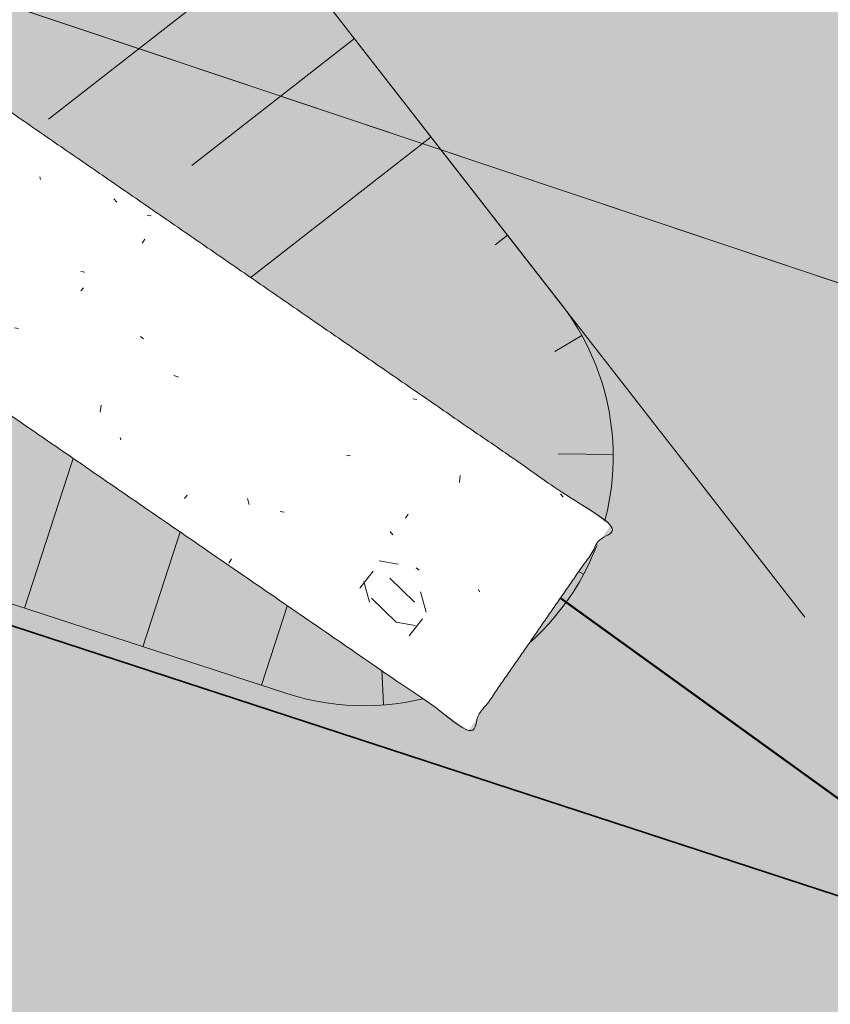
# Model space of a CAD drawing. Header units: metres. Extents: x -5203299 to 2078834, y 245743 to 5816291.
# Tile 145 of 256: x 366428.63 to 366431.88, y 5814064.17 to 5814068.12. Entities that reach past the tile are written whole.
import ezdxf

# ---------------------------------------------------------------- set-up
doc = ezdxf.new("R2010")
doc.units = ezdxf.units.M
doc.header["$LTSCALE"] = 0.5
for name, color, linetype, lineweight, true_color in [('01_CS-570-Pflanzung_Ansaat', 7, 'Continuous', 5, 0x7a8e1e), ('01_CS-570-Pflanzung_Strauch', 7, 'Continuous', 9, 0xa3b35b), ('30 -34 Innenwände- 4 Türen_Fenster', 7, 'Continuous', 15, 0x9955ff)]:
    doc.layers.add(name, color=color, linetype=linetype, lineweight=lineweight, true_color=true_color)
doc.layers.add('30 -39 Baustelle- Fläche', color=7, linetype='Continuous', lineweight=15)
doc.layers.add('Keine', color=7, linetype='Continuous', lineweight=9)

# ---------------------------------------------------------------- blocks, each defined once
blk = doc.blocks.new('_25-01-10_187 KRA_CS_LP4_Außenanlagenplan (3D)')
at = {"layer": '01_CS-570-Pflanzung_Ansaat', "linetype": 'Continuous', "lineweight": 0}
h = blk.add_hatch(color=64, dxfattribs=at)
edge = h.paths.add_edge_path()
edge.add_line((366347.6125870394, 5814095.047651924), (366342.1878465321, 5814095.047666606))
edge.add_line((366342.1878465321, 5814095.047666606), (366342.1878464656, 5814094.749421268))
edge.add_line((366342.1878464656, 5814094.749421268), (366344.8515543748, 5814090.489374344))
edge.add_arc((366346.5473399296, 5814091.549709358), 1.999999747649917, 212.0167778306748, 253.3993677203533)
edge.add_line((366345.9759421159, 5814089.633070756), (366352.2648281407, 5814087.75819651))
edge.add_line((366352.2648281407, 5814087.75819651), (366352.2658255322, 5814087.756634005))
edge.add_line((366352.2658255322, 5814087.756634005), (366384.2904091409, 5814078.203527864))
edge.add_line((366384.2904091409, 5814078.203527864), (366424.0770738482, 5814064.751977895))
edge.add_line((366424.0770738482, 5814064.751977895), (366437.8765013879, 5814061.92687298))
edge.add_line((366437.8765013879, 5814061.92687298), (366440.4942574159, 5814061.226269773))
edge.add_line((366440.4942574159, 5814061.226269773), (366440.2684288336, 5814062.377861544))
edge.add_line((366440.2684288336, 5814062.377861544), (366439.7584427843, 5814064.878200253))
edge.add_arc((366438.386689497, 5814064.598408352), 1.399996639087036, 11.52829506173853, 18.45850549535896)
edge.add_arc((366439.3554524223, 5814064.952580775), 0.370091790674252, -94.00137556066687, 13.92950371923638, ccw=False)
edge.add_line((366439.3296272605, 5814064.583391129), (366426.4588870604, 5814068.889446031))
edge.add_arc((366426.7757232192, 5814069.837926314), 0.9999999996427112, 195.4118458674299, 251.52830332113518, ccw=False)
edge.add_line((366425.8116827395, 5814069.572170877), (366423.3712553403, 5814078.424937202))
edge.add_arc((366422.4072148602, 5814078.159181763), 0.9999999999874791, 15.41184586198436, 62.10450738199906)
edge.add_line((366422.8750751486, 5814079.042984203), (366417.1859556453, 5814082.054644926))
edge.add_arc((366417.6538159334, 5814082.938447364), 0.9999999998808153, 179.9999872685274, 242.10450739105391, ccw=False)
edge.add_line((366416.6538159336, 5814082.938447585), (366416.6538177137, 5814090.939532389))
edge.add_line((366416.6538177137, 5814090.939532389), (366416.5985367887, 5814090.9395324))
edge.add_line((366416.5985367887, 5814090.9395324), (366416.5985362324, 5814088.439532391))
edge.add_line((366416.5985362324, 5814088.439532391), (366413.9933975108, 5814088.43953297))
edge.add_line((366413.9933975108, 5814088.43953297), (366413.9933974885, 5814088.33953297))
edge.add_line((366413.9933974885, 5814088.33953297), (366407.9933974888, 5814088.339534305))
edge.add_line((366407.9933974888, 5814088.339534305), (366407.993397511, 5814088.439534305))
edge.add_line((366407.993397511, 5814088.439534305), (366407.7195277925, 5814088.439534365))
edge.add_arc((366407.7195273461, 5814086.439534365), 2.000000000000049, 89.99998728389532, 114.0178365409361)
edge.add_line((366406.9054853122, 5814088.266371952), (366403.1862724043, 5814086.609084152))
edge.add_line((366403.1862724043, 5814086.609084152), (366403.2269745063, 5814086.517742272))
edge.add_line((366403.2269745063, 5814086.517742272), (366397.7464617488, 5814084.075616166))
edge.add_line((366397.7464617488, 5814084.075616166), (366397.7057596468, 5814084.166958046))
edge.add_line((366397.7057596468, 5814084.166958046), (366394.9655032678, 5814082.945894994))
edge.add_line((366394.9655032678, 5814082.945894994), (366394.916660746, 5814083.055505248))
edge.add_line((366394.916660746, 5814083.055505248), (366397.6569171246, 5814084.276568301))
edge.add_line((366397.6569171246, 5814084.276568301), (366397.502249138, 5814084.623667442))
edge.add_line((366397.502249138, 5814084.623667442), (366402.9827618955, 5814087.065793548))
edge.add_line((366402.9827618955, 5814087.065793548), (366403.1374298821, 5814086.718694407))
edge.add_line((366403.1374298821, 5814086.718694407), (366406.8799590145, 5814088.386371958))
edge.add_arc((366407.6940009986, 5814086.559534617), 1.999999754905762, 89.99998578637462, 114.0178381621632, ccw=False)
edge.add_line((366407.6940014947, 5814088.559534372), (366407.9933975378, 5814088.559534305))
edge.add_line((366407.9933975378, 5814088.559534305), (366407.9933976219, 5814088.939534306))
edge.add_line((366407.9933976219, 5814088.939534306), (366413.993397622, 5814088.93953297))
edge.add_line((366413.993397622, 5814088.93953297), (366413.9933975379, 5814088.559532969))
edge.add_line((366413.9933975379, 5814088.559532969), (366414.3882588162, 5814088.559532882))
edge.add_line((366414.3882588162, 5814088.559532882), (366414.3882591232, 5814089.939532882))
edge.add_line((366414.3882591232, 5814089.939532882), (366409.9933978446, 5814089.939533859))
edge.add_line((366409.9933978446, 5814089.939533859), (366409.9933978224, 5814089.839533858))
edge.add_line((366409.9933978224, 5814089.839533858), (366407.6131684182, 5814089.839534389))
edge.add_arc((366407.6131676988, 5814086.939534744), 2.899999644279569, 89.9999857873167, 114.017838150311)
edge.add_line((366406.4328068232, 5814089.588448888), (366404.2958386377, 5814088.636212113))
edge.add_line((366404.2958386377, 5814088.636212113), (366404.2551365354, 5814088.727553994))
edge.add_line((366404.2551365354, 5814088.727553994), (366400.1447519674, 5814086.895959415))
edge.add_line((366400.1447519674, 5814086.895959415), (366400.1854540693, 5814086.804617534))
edge.add_line((366400.1854540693, 5814086.804617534), (366394.7049413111, 5814084.362491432))
edge.add_line((366394.7049413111, 5814084.362491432), (366394.6642392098, 5814084.453833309))
edge.add_line((366394.6642392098, 5814084.453833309), (366391.9239828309, 5814083.232770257))
edge.add_line((366391.9239828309, 5814083.232770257), (366391.8751403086, 5814083.342380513))
edge.add_line((366391.8751403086, 5814083.342380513), (366394.6153966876, 5814084.563443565))
edge.add_line((366394.6153966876, 5814084.563443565), (366394.460728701, 5814084.910542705))
edge.add_line((366394.460728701, 5814084.910542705), (366399.9412414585, 5814087.352668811))
edge.add_line((366399.9412414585, 5814087.352668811), (366400.0959094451, 5814087.005569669))
edge.add_line((366400.0959094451, 5814087.005569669), (366404.2062940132, 5814088.837164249))
edge.add_line((366404.2062940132, 5814088.837164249), (366404.051626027, 5814089.18426339))
edge.add_line((366404.051626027, 5814089.18426339), (366406.1885942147, 5814090.136500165))
edge.add_arc((366407.6131676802, 5814086.939534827), 3.499999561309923, 89.99998575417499, 114.01783812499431, ccw=False)
edge.add_line((366407.6131685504, 5814090.439534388), (366409.9933979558, 5814090.439533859))
edge.add_line((366409.9933979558, 5814090.439533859), (366409.9933978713, 5814090.059533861))
edge.add_line((366409.9933978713, 5814090.059533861), (366414.38825915, 5814090.059532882))
edge.add_line((366414.38825915, 5814090.059532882), (366414.3882593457, 5814090.939532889))
edge.add_line((366414.3882593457, 5814090.939532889), (366407.6131686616, 5814090.93953439))
edge.add_arc((366407.6131676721, 5814086.93953489), 3.999999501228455, 89.99998582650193, 114.0178381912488)
edge.add_line((366405.985083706, 5814090.593209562), (366391.4662944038, 5814084.123611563))
edge.add_arc((366389.8382103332, 5814087.777286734), 3.999999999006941, 225.4861523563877, 294.01783662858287, ccw=False)
edge.add_line((366387.0338838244, 5814084.924962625), (366380.8747358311, 5814090.980467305))
edge.add_arc((366378.0704093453, 5814088.128143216), 3.999999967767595, 45.48615234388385, 89.99998715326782)
edge.add_line((366378.0704102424, 5814092.128143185), (366356.1933888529, 5814092.128148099))
edge.add_arc((366356.1933889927, 5814093.128147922), 0.9999998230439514, 212.5512370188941, 269.9999919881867, ccw=False)
edge.add_line((366355.3504785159, 5814092.590094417), (366353.8018947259, 5814095.047650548))
edge.add_line((366353.8018947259, 5814095.047650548), (366347.6127420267, 5814095.047651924))
edge.add_line((366347.6127420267, 5814095.047651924), (366347.6125870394, 5814095.047651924))
at = {"layer": '01_CS-570-Pflanzung_Strauch', "linetype": 'Continuous', "lineweight": 0}
h = blk.add_hatch(color=73, dxfattribs=at)
edge = h.paths.add_edge_path()
edge.add_arc((366430.1944217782, 5814073.992017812), 2.599999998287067, 196.270702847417, 239.810734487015)
edge.add_line((366428.8869909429, 5814071.744658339), (366439.0906874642, 5814065.808524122))
edge.add_arc((366438.3866862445, 5814064.598407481), 1.399999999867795, 18.458497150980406, 59.81073447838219, ccw=False)
edge.add_arc((366439.3554524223, 5814064.952580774), 0.3700917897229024, -94.00137557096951, 13.929503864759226, ccw=False)
edge.add_line((366439.3296272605, 5814064.583391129), (366426.4588870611, 5814068.88944603))
edge.add_arc((366426.7757232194, 5814069.837926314), 0.9999999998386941, 195.411845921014, 251.5283033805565, ccw=False)
edge.add_line((366425.8116827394, 5814069.572170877), (366423.3712553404, 5814078.424937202))
edge.add_arc((366422.4072148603, 5814078.159181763), 1.00000000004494, 15.41184586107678, 62.10450737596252)
edge.add_line((366422.8750751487, 5814079.042984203), (366417.1859556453, 5814082.054644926))
edge.add_arc((366417.6538159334, 5814082.938447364), 0.9999999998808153, 179.9999872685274, 242.10450739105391, ccw=False)
edge.add_line((366416.6538159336, 5814082.938447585), (366416.6538177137, 5814090.939532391))
edge.add_line((366416.6538177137, 5814090.939532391), (366419.1933980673, 5814090.939531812))
edge.add_line((366419.1933980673, 5814090.939531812), (366419.1933970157, 5814086.21369974))
edge.add_arc((366421.1933970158, 5814086.213699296), 2.000000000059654, 179.9999872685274, 242.9097485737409)
edge.add_line((366420.2826101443, 5814084.433118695), (366424.4003221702, 5814082.326862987))
edge.add_arc((366423.4895352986, 5814080.546282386), 2.000000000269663, 16.270702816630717, 62.90974856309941, ccw=False)
edge.add_line((366425.4094326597, 5814081.106634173), (366427.6985552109, 5814073.263560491))
h = blk.add_hatch(color=73, dxfattribs=at)
edge = h.paths.add_edge_path()
edge.add_arc((366430.1944217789, 5814073.992017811), 2.599999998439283, 196.2707028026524, 239.8107344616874)
edge.add_line((366428.8869909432, 5814071.744658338), (366439.0906874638, 5814065.808524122))
edge.add_arc((366438.3866862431, 5814064.598407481), 1.400000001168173, 18.458497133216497, 59.810734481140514, ccw=False)
edge.add_arc((366439.3554524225, 5814064.952580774), 0.3700917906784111, -94.00137556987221, 13.929503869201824, ccw=False)
edge.add_line((366439.3296272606, 5814064.583391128), (366426.4588870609, 5814068.88944603))
edge.add_arc((366426.775723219, 5814069.837926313), 0.9999999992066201, 195.4118459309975, 251.5283033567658, ccw=False)
edge.add_line((366425.8116827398, 5814069.572170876), (366423.3712553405, 5814078.424937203))
edge.add_arc((366422.4072148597, 5814078.159181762), 1.000000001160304, 15.41184590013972, 62.10450736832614)
edge.add_line((366422.8750751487, 5814079.042984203), (366417.1859556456, 5814082.054644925))
edge.add_arc((366417.6538159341, 5814082.938447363), 1.000000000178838, 179.9999872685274, 242.1045073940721, ccw=False)
edge.add_line((366416.6538159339, 5814082.938447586), (366416.6538177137, 5814090.939532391))
edge.add_line((366416.6538177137, 5814090.939532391), (366419.1933980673, 5814090.939531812))
edge.add_line((366419.1933980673, 5814090.939531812), (366419.1933970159, 5814086.21369974))
edge.add_arc((366421.1933970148, 5814086.213699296), 1.999999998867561, 179.9999872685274, 242.9097485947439)
edge.add_line((366420.2826101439, 5814084.433118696), (366424.4003221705, 5814082.326862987))
edge.add_arc((366423.4895352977, 5814080.546282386), 2.000000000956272, 16.270702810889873, 62.90974850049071, ccw=False)
edge.add_line((366425.4094326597, 5814081.106634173), (366427.6985552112, 5814073.26356049))
at = {"layer": '01_CS-570-Pflanzung_Ansaat', "lineweight": 9, "flags": 128}
blk.add_lwpolyline([(366384.2904091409, 5814078.203527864), (366424.0770738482, 5814064.751977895), (366437.8765013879, 5814061.92687298), (366440.4942574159, 5814061.226269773), (366440.2684288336, 5814062.377861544), (366439.7584427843, 5814064.878200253, 0.03024796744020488), (366439.3296272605, 5814064.583391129), (366426.4588870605, 5814068.889446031, -0.2498678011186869), (366425.8116827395, 5814069.572170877), (366423.3712553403, 5814078.424937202, 0.2066016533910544), (366422.8750751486, 5814079.042984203), (366417.1859556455, 5814082.054644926, -0.2778157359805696), (366416.6538159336, 5814082.938447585), (366416.6538177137, 5814090.939532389), (366416.5985367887, 5814090.9395324), (366416.5985362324, 5814088.439532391), (366413.9933975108, 5814088.43953297)], format="xyb", dxfattribs=at)
at = {"layer": '01_CS-570-Pflanzung_Strauch', "lineweight": 9, "flags": 128}
for points in [[(366427.6985552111, 5814073.26356049, 0.1922982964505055), (366428.8869909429, 5814071.744658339), (366439.0906874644, 5814065.808524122, -0.1824170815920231), (366439.3296272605, 5814064.583391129), (366426.4588870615, 5814068.88944603, -0.2498678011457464), (366425.8116827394, 5814069.572170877), (366423.3712553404, 5814078.424937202, 0.2066016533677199), (366422.8750751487, 5814079.042984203), (366417.1859556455, 5814082.054644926, -0.2778157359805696), (366416.6538159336, 5814082.938447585), (366416.6538177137, 5814090.939532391), (366419.1933980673, 5814090.939531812), (366419.1933970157, 5814086.21369974, 0.2816041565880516), (366420.2826101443, 5814084.433118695), (366424.4003221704, 5814082.326862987, -0.2063577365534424), (366425.4094326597, 5814081.106634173)], [(366427.6985552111, 5814073.263560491, 0.1922982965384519), (366428.8869909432, 5814071.744658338), (366439.0906874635, 5814065.808524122, -0.182417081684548), (366439.3296272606, 5814064.583391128), (366426.4588870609, 5814068.88944603, -0.2498678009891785), (366425.8116827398, 5814069.572170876), (366423.3712553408, 5814078.424937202, 0.2066016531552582), (366422.8750751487, 5814079.042984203), (366417.1859556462, 5814082.054644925, -0.2778157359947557), (366416.6538159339, 5814082.938447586), (366416.6538177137, 5814090.939532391), (366419.1933980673, 5814090.939531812), (366419.1933970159, 5814086.21369974, 0.2816041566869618), (366420.2826101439, 5814084.433118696), (366424.4003221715, 5814082.326862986, -0.2063577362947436), (366425.4094326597, 5814081.106634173)]]:
    blk.add_lwpolyline(points, format="xyb", close=True, dxfattribs=at)
at = {"layer": '01_CS-570-Pflanzung_Strauch', "lineweight": 9}
blk.add_open_spline([(366342.1878464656, 5814094.749421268), (366342.1878464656, 5814094.748537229), (366342.1878464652, 5814094.747653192), (366341.1798506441, 5814094.747726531), (366340.171854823, 5814094.747799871), (366337.3343535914, 5814094.748019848), (366334.4968523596, 5814094.748239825), (366334.4968523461, 5814094.688152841), (366334.4968523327, 5814094.628065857), (366327.7219995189, 5814094.628110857), (366320.9471467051, 5814094.628155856), (366332.1265289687, 5814091.797669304), (366343.3059112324, 5814088.967182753), (366363.2136738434, 5814083.027267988), (366383.1214364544, 5814077.087353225), (366392.0748372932, 5814074.06528716), (366401.0282381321, 5814071.043221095), (366401.0765610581, 5814071.066375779), (366401.1973047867, 5814071.0582524), (366401.2420906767, 5814071.028833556), (366401.2624251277, 5814071.103163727), (366401.4355123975, 5814071.201891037), (366401.5841728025, 5814071.161222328), (366401.6829003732, 5814070.988135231), (366401.6625661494, 5814070.913804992), (366401.7303871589, 5814070.917003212), (366401.8644485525, 5814070.820185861), (366401.8827386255, 5814070.754799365), (366423.1312904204, 5814063.582717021), (366444.3798422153, 5814056.410634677), (366469.327629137, 5814048.305919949), (366494.2754160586, 5814040.201205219), (366511.7724507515, 5814034.485934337), (366529.2694854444, 5814028.770663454), (366536.0155532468, 5814026.578927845), (366542.7616210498, 5814024.387192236), (366543.9087513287, 5814024.027379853), (366547.4509671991, 5814023.175067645), (366552.3342116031, 5814022.692710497), (366557.237259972, 5814022.889842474), (366560.8231028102, 5814023.534404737), (366561.9892418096, 5814023.826796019), (366562.0974393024, 5814024.537989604), (366562.6721813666, 5814026.682052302), (366564.1146917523, 5814029.364975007), (366566.1446734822, 5814031.63611671), (366567.9641070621, 5814032.907727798), (366568.595742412, 5814033.252023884), (366577.0532424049, 5814039.360788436), (366588.0106103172, 5814047.275181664), (366588.3301371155, 5814047.652442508), (366588.4367999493, 5814047.867623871), (366589.3351723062, 5814049.707854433), (366590.233544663, 5814051.548084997), (366590.5465351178, 5814052.202749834), (366590.8595255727, 5814052.857414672), (366591.2066977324, 5814053.602103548), (366591.5538698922, 5814054.346792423), (366591.536609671, 5814054.34645366), (366591.5193494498, 5814054.346114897), (366590.7769290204, 5814054.345784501), (366590.0345085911, 5814054.345454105), (366584.5361519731, 5814049.284233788), (366574.4418104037, 5814043.047733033), (366566.9237650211, 5814041.125226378), (366561.3714401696, 5814039.705391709), (366560.1411397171, 5814038.98736164), (366556.0471913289, 5814034.719230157), (366552.0363702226, 5814030.537762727), (366550.8626850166, 5814029.683311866), (366548.7987129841, 5814029.208568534), (366546.7238049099, 5814029.632971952), (366545.5296851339, 5814030.458623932), (366542.3625845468, 5814033.603650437), (366539.2551017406, 5814036.689474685), (366538.5839172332, 5814037.222271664), (366537.5196975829, 5814037.722644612), (366536.3679581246, 5814037.960200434), (366535.5113463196, 5814037.936169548), (366530.5532560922, 5814037.242580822), (366523.5445217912, 5814036.262126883), (366515.2894166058, 5814038.847368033), (366511.0123249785, 5814042.373161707), (366509.5639070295, 5814043.126373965), (366507.9332201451, 5814043.204499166), (366505.2175708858, 5814042.760679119), (366501.6016187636, 5814043.298963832), (366500.191872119, 5814044.197809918), (366499.5330417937, 5814044.601180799), (366498.5796318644, 5814045.184908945), (366498.047789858, 5814045.430587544), (366490.4141144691, 5814047.927270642), (366482.7354110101, 5814050.438680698), (366481.9649043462, 5814050.563972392), (366481.5792162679, 5814050.56640288), (366478.1130860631, 5814050.307809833), (366474.6469558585, 5814050.049216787), (366457.5706066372, 5814055.63774328), (366440.4942574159, 5814061.226269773), (366439.1853794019, 5814061.576571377), (366437.8765013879, 5814061.92687298), (366430.976787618, 5814063.339425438), (366424.0770738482, 5814064.751977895), (366404.1837414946, 5814071.47775288), (366384.290409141, 5814078.203527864), (366367.443106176, 5814083.229169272), (366345.6372104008, 5814089.733985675), (366345.0389391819, 5814090.189691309), (366343.4000836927, 5814092.810699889), (366342.1878464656, 5814094.749421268)], degree=2, knots=[0, 0, 0, 1.238320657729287e-07, 1.238320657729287e-07, 0.0001413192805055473, 0.0001413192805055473, 0.0005387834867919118, 0.0005387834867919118, 0.0005472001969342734, 0.0005472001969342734, 0.001496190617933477, 0.001496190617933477, 0.003111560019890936, 0.003111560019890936, 0.00602163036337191, 0.00602163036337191, 0.007345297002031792, 0.007345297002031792, 0.007352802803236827, 0.007360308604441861, 0.007360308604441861, 0.00737110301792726, 0.00738189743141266, 0.00739269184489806, 0.007403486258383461, 0.007403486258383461, 0.007412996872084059, 0.007422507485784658, 0.007422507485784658, 0.01056388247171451, 0.01056388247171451, 0.01423823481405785, 0.01423823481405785, 0.01681657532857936, 0.01681657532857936, 0.01781015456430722, 0.01781015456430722, 0.0179785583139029, 0.01814696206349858, 0.01831536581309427, 0.01848376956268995, 0.01865217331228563, 0.01865217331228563, 0.01875294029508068, 0.01885370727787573, 0.01895447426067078, 0.01905524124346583, 0.01915600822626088, 0.01915600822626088, 0.0206174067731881, 0.02104936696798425, 0.02148132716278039, 0.02148132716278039, 0.02516448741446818, 0.02516448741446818, 0.02646960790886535, 0.02646960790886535, 0.02794739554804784, 0.02794739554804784, 0.02797844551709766, 0.02797844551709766, 0.0293137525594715, 0.0293137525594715, 0.04275484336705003, 0.05619593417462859, 0.07361735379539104, 0.0789889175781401, 0.08436048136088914, 0.09806859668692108, 0.1030527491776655, 0.1080369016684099, 0.1130210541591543, 0.1180052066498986, 0.122989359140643, 0.135977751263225, 0.1406235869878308, 0.1452694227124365, 0.1499152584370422, 0.1545610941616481, 0.1592069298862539, 0.1764579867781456, 0.1901602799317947, 0.2038625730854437, 0.2175648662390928, 0.2312671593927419, 0.2449694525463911, 0.2586717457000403, 0.2723740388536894, 0.2723740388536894, 0.2787051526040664, 0.2815359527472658, 0.2843667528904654, 0.2924944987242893, 0.2953899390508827, 0.2982853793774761, 0.2982853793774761, 0.3243781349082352, 0.3243781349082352, 0.459261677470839, 0.459261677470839, 0.4694333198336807, 0.4694333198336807, 0.5223042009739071, 0.5223042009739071, 0.679948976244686, 0.679948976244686, 0.8119299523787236, 0.8507753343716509, 0.8896207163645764, 1, 1, 1], dxfattribs=at)
blk = doc.blocks.new('Gruppe-910')
at = {"layer": '30 -39 Baustelle- Fläche', "color": 171, "linetype": 'Continuous', "lineweight": 35, "true_color": 0x7f7fff, "flags": 128}
blk.add_lwpolyline([(-5.088074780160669, -110.8361554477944), (-5.08807478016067, -120.8361554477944), (0.2640000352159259, -120.8361554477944), (0.2640000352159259, -141.0984058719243), (-5.88434157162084, -155.1891187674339), (-28.65228696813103, -171.0108412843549), (-41.29999999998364, -171.8999999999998), (-67.43912998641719, -165.6133738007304), (-69.44929069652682, -170.9841022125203), (-216.3003905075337, -122.9954194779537), (-196.4, -123.02)], dxfattribs=at)
blk = doc.blocks.new('Gruppe-1105')
at = {"layer": '30 -39 Baustelle- Fläche', "color": 252}
blk.add_line((-167.4411740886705, -131.7468369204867), (-161.0247245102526, -139.9844328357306), dxfattribs=at)
at = {"layer": '30 -39 Baustelle- Fläche', "color": 252, "linetype": 'Continuous', "lineweight": 9, "transparency": 33554687}
for p, q in [((-163.1396517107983, -137.2692372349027), (-164.0608327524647, -137.9867659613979)), ((-162.8324001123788, -137.6636944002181), (-163.4859288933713, -138.172742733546)), ((-162.5251485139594, -138.0581515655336), (-163.4463295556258, -138.7756802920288)), ((-162.2178969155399, -138.452608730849), (-162.2678000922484, -138.4914794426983)), ((-161.9205106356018, -138.8539978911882), (-162.0288657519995, -138.9192987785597)), ((-164.1570394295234, -139.9484481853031), (-163.8652668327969, -139.0510273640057)), ((-163.6815396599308, -140.1030443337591), (-163.352373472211, -139.0906100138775)), ((-163.2060398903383, -140.2576404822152), (-162.855633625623, -139.1798769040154)), ((-161.913870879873, -139.8125844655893), (-162.7868019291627, -139.3443843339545)), ((-161.7948280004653, -139.3325104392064), (-162.0151390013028, -139.3292577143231)), ((-162.2481897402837, -140.1771069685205), (-162.3678855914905, -140.0025031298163)), ((-162.7164641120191, -140.3367535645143), (-162.7227623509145, -140.1930949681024))]:
    blk.add_line(p, q, dxfattribs=at)
blk = doc.blocks.new('Gruppe-1107')
at = {"layer": '30 -39 Baustelle- Fläche', "color": 140, "lineweight": 50, "true_color": 0x00bfff, "flags": 128}
blk.add_lwpolyline([(-162.7942556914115, -139.3399959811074), (-152.48, -146.78), (-46.55, -181.1), (-26.7, -172.5), (-5.9, -157.95), (5.34, -134.54), (5.34, -41.83728453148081)], dxfattribs=at)
at = {"layer": '30 -39 Baustelle- Fläche', "flags": 128}
blk.add_lwpolyline([(-173.957578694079, -123.3809162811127, 0.2312550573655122), (-174.7464930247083, -122.9954194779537), (-209.99040297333, -122.9954194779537, 0.368893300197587), (-210.9780768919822, -123.8388939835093, 0.3688933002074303), (-210.2995952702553, -124.9464190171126), (-163.1034479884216, -140.2909955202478, 0.7394641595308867), (-162.0053413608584, -138.7254927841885)], format="xyb", close=True, dxfattribs=at)
at = {"layer": '30 -39 Baustelle- Fläche', "color": 7, "transparency": 33554687}
blk.add_blockref('Gruppe-1105', (0, 0), dxfattribs=at)
at = {"color": 255, "lineweight": 9, "transparency": 33554684}
blk.add_wipeout([(-164.53714459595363, -138.95175850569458), (-165.22762510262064, -138.47338200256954), (-165.27702395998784, -138.2870888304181), (-165.2919698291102, -138.1246652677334), (-165.2724627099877, -137.98611131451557), (-165.2185026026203, -137.87142697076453), (-165.13008950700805, -137.78061223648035), (-165.00722342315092, -137.71366711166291), (-164.84990435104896, -137.67059159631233), (-164.65813229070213, -137.65138569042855), (-161.80460308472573, -139.61702264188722), (-162.3740958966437, -140.4390189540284)], dxfattribs=at).dxf.layer = '30 -39 Baustelle- Fläche'
at = {"layer": '30 -39 Baustelle- Fläche', "linetype": 'Continuous', "lineweight": 9, "transparency": 33554684}
h = blk.add_hatch(dxfattribs=at)
h.set_pattern_fill('Steinriegel fein SRF', angle=149.8697992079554, style=0, pattern_type=2)
h.set_pattern_definition([(169.8529059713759, (-1.00952756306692, 0.4948642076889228), (-0.4595096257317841, 1.639741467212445), [0.07722061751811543, -1.467191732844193]), (136.0001127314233, (-1.085506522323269, 0.5084184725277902), (-0.4595096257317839, 1.639741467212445), [0.1376096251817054, -2.614582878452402]), (105.6546236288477, (-1.184483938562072, 0.6040417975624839), (1.060746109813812, 1.367653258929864), [0.08514548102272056, -1.617764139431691]), (52.2029950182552, (-1.20754614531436, 0.6860010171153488), (1.520255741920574, -0.272088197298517), [0.0865398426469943, -1.644257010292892]), (-10.14709402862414, (-1.154455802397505, 0.7544520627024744), (1.979765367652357, -1.911829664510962), [0.07722061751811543, -1.467191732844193]), (316.0001127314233, (-1.078476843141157, 0.740897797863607), (2.43927499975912, -3.551571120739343), [0.1376096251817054, -2.614582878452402]), (285.6546236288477, (-0.9794994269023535, 0.6452744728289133), (-1.060746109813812, -1.367653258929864), [0.08514548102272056, -1.617764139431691]), (232.2029950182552, (-0.9565009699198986, 0.5632054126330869), (-1.520255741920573, 0.2720881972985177), [0.0865398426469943, -1.644257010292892]), (39.31375418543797, (-0.5721187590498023, -0.6409219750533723), (-0.9802533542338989, 1.683368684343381), [0.0172867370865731, -1.711386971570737]), (82.67455502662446, (0.1474561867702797, -1.249297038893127), (-0.3613853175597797, 1.020222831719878), [0.02801464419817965, -2.773449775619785]), (120.2129489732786, (-2.330503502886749, -0.09717279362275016), (-2.317707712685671, 0.5881387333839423), [0.01947980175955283, -1.92850037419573]), (140.0039925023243, (-0.6073880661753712, -0.1675976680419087), (-1.56677212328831, 0.5040894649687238), [0.0144391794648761, -1.429478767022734]), (219.313754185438, (-0.7667320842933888, 0.09169331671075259), (0.9802533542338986, -1.683368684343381), [0.0172867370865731, -1.711386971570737]), (-10.08495127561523, (-1.356281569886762, 0.2670482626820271), (-0.2660496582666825, -0.226300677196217), [0.016240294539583, -1.607789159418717]), (309.7121883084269, (-1.87038505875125, -0.1258969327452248), (0.683808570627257, 0.151394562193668), [0.01735005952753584, -1.717655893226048]), (104.6933383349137, (-0.9156292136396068, -0.3700428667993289), (0.9990537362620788, 1.672279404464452), [0.02391166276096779, -2.367254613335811]), (13.09099889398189, (-0.8854938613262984, 1.300099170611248), (0.437441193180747, 2.988038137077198), [0.07514380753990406, -3.682046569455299]), (81.67120860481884, (-0.8122240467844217, 1.317044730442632), (-3.222105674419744, 2.137040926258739), [0.06039777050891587, -2.959490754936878]), (146.4459279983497, (-0.8034884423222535, 1.376878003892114), (-3.65954686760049, -0.8509972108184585), [0.07732763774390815, -3.789054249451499]), (193.0909988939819, (-0.8679765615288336, 1.419592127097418), (-0.4374411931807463, -2.988038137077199), [0.07514380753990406, -3.682046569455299]), (261.6712086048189, (-0.9411365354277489, 1.402582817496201), (3.222105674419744, -2.137040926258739), [0.06039777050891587, -2.959490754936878]), (326.4459279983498, (-0.949872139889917, 1.342749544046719), (3.65954686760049, 0.8509972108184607), [0.07732763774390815, -3.789054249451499]), (107.1604093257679, (0.06962444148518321, -0.2744806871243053), (1.761334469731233, -1.655322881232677), [0.01094249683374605, -1.083307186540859]), (230.5971973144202, (-0.3272685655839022, 0.02738080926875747), (1.820325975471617, -0.675085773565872), [0.016377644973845, -1.621386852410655]), (56.85701174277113, (0.0377085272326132, 0.6974749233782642), (-0.709732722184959, -0.1796522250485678), [0.01961314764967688, -1.941701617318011]), (159.6522062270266, (-0.3625378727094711, 0.5007051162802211), (0.7807249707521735, -1.940590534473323), [0.01941475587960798, -1.92206083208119]), (111.9155684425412, (0.776877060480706, 0.6976865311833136), (-1.039601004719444, -1.265504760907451), [0.02091751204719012, -2.070833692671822]), (50.59719731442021, (-0.7744104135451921, 0.8589834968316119), (-2.859926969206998, -0.5904189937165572), [0.016377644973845, -1.621386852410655]), (-20.34779377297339, (-0.3252138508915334, 1.098854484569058), (-0.7807249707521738, 1.940590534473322), [0.01941475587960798, -1.92206083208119])])
h.paths.add_polyline_path([(-164.5371445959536, -138.9517585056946), (-165.2276251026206, -138.4733820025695), (-165.2770239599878, -138.2870888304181), (-165.2919698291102, -138.1246652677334), (-165.2724627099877, -137.9861113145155), (-165.2185026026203, -137.8714269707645), (-165.1300895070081, -137.7806122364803), (-165.0072234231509, -137.7136671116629), (-164.849904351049, -137.6705915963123), (-164.6581322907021, -137.6513856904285), (-161.8046030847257, -139.6170226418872), (-162.3740958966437, -140.4390189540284)])
at = {"layer": '30 -39 Baustelle- Fläche', "color": 160, "lineweight": 9, "transparency": 33554687}
blk.add_open_spline([(-164.5371445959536, -138.9517585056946), (-164.8823848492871, -138.7125702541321), (-165.2276251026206, -138.4733820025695), (-165.4941265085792, -137.68047009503), (-164.6581322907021, -137.6513856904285), (-163.2313676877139, -138.6342041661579), (-161.8046030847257, -139.6170226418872), (-162.0893494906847, -140.0280207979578), (-162.3740958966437, -140.4390189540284), (-163.4556202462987, -139.6953887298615), (-164.5371445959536, -138.9517585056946)], degree=2, knots=[0, 0, 0, 0.08747273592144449, 0.08747273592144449, 0.2616883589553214, 0.2616883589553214, 0.622513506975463, 0.622513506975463, 0.7266471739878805, 0.7266471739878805, 1, 1, 1], dxfattribs=at)
blk = doc.blocks.new('_BE Phase 3 (2D)')
at = {"layer": 'Keine', "color": 7}
blk.add_blockref('Gruppe-910', (0, 0), dxfattribs=at)
at = {"layer": '30 -39 Baustelle- Fläche', "color": 7}
blk.add_blockref('Gruppe-1107', (0, 0), dxfattribs=at)

msp = doc.modelspace()

# ---------------------------------------------------------------- block references
at = {"layer": '30 -34 Innenwände- 4 Türen_Fenster', "color": 1}
msp.add_blockref('_25-01-10_187 KRA_CS_LP4_Außenanlagenplan (3D)', (0, 0), dxfattribs=at)

# ---------------------------------------------------------------- next in the draw order: block references
at = {"layer": 'Keine', "color": 1}
msp.add_blockref('_BE Phase 3 (2D)', (366592.8034926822, 5814205.707927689), dxfattribs=at)

doc.saveas('drawing.dxf')
